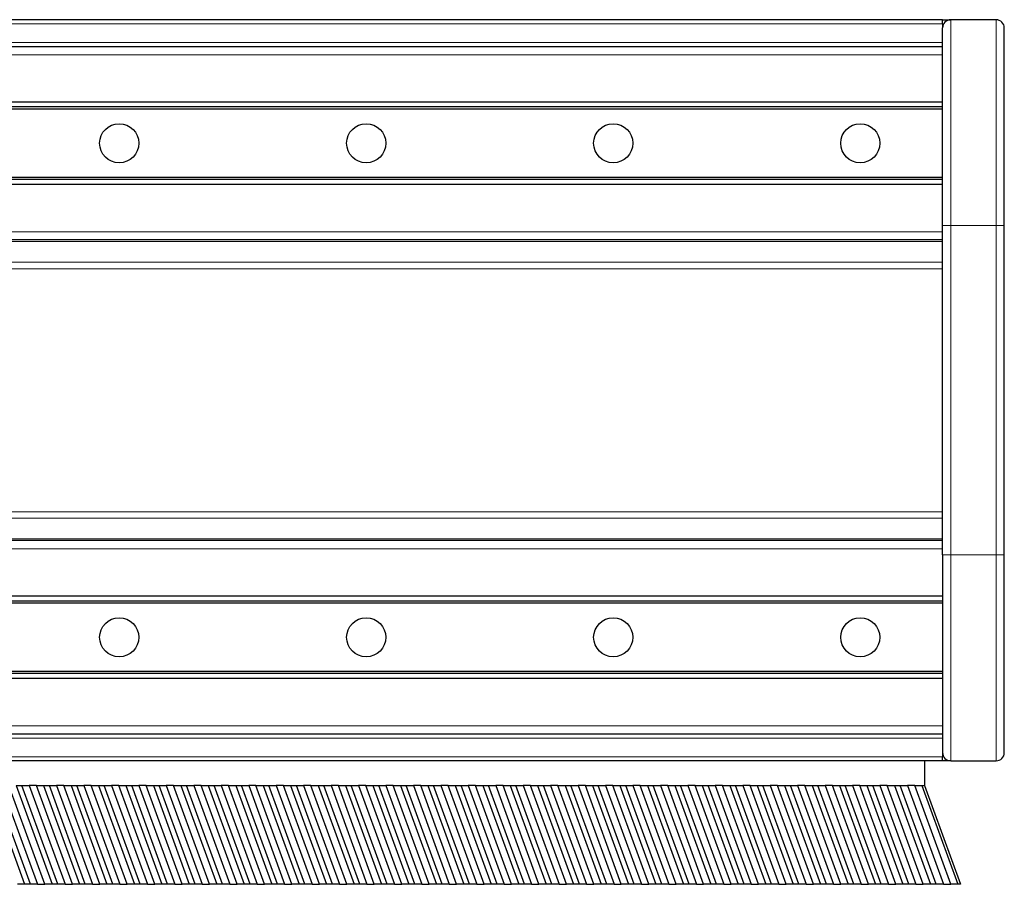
# Model space of a CAD drawing. Header units: millimetres. Extents: x 0 to 4200, y 0 to 2970.
# Tile 14 of 17: x 2245 to 2484, y 1578 to 1788. Entities that reach past the tile are written whole.
import ezdxf

# ---------------------------------------------------------------- set-up
doc = ezdxf.new("R2010")
doc.units = ezdxf.units.MM
doc.header["$LTSCALE"] = 7
doc.layers.add('Visibile (ISO)', color=7, linetype='Continuous', lineweight=25)
doc.layers.add('Visibile sottile (ISO)', color=7, linetype='Continuous', lineweight=13)

msp = doc.modelspace()

# ---------------------------------------------------------------- linework, layer by layer
at = {"layer": 'Visibile (ISO)'}
for p, q in [((2468.69, 1787.83), (1990.39, 1787.83)), ((2468.69, 1786.83), (2468.69, 1787.83)), ((2468.69, 1787.83), (2470.69, 1787.83)), ((2468.69, 1786.83), (2468.69, 1785.95)), ((2481.69, 1787.83), (2470.69, 1787.83)), ((2468.69, 1785.95), (2468.69, 1785.83)), ((2468.69, 1737.83), (2468.69, 1785.83)), ((2483.69, 1737.83), (2483.69, 1785.83)), ((2063.69, 1781.33), (2468.69, 1781.33)), ((2468.69, 1767.83), (2064.09, 1767.83)), ((2468.69, 1766.63), (2064.09, 1766.63)), ((2468.69, 1766.13), (2064.09, 1766.13)), ((2468.69, 1749.53), (2064.09, 1749.53)), ((2468.69, 1749.03), (2064.09, 1749.03)), ((2468.69, 1747.83), (2063.69, 1747.83)), ((2468.69, 1657.83), (2468.69, 1737.83)), ((2483.69, 1657.83), (2483.69, 1737.83)), ((2468.69, 1734.33), (2070.92, 1734.33)), ((2468.69, 1661.33), (2070.92, 1661.33)), ((2468.69, 1657.83), (2468.69, 1609.83)), ((2483.69, 1609.83), (2483.69, 1657.83)), ((2468.69, 1647.83), (2063.69, 1647.83)), ((2468.69, 1646.63), (2063.69, 1646.63)), ((2468.69, 1646.13), (2063.69, 1646.13)), ((2468.69, 1629.53), (2063.69, 1629.53)), ((2468.69, 1629.03), (2063.69, 1629.03)), ((2468.69, 1627.83), (2063.69, 1627.83)), ((2468.69, 1614.33), (2063.69, 1614.33)), ((2468.69, 1609.83), (2468.69, 1609.72)), ((2468.69, 1609.72), (2468.69, 1608.83)), ((2468.69, 1607.83), (2048.15, 1607.83)), ((2464.32, 1607.83), (2464.32, 1601.83)), ((2468.69, 1607.83), (2468.69, 1608.83)), ((2470.69, 1607.83), (2468.69, 1607.83)), ((2470.69, 1607.83), (2481.69, 1607.83)), ((2236.99, 1601.83), (2245.72, 1577.83)), ((2247.13, 1577.83), (2238.39, 1601.83)), ((2240.14, 1601.83), (2248.87, 1577.83)), ((2250.65, 1577.83), (2241.91, 1601.83)), ((2243.65, 1601.83), (2252.39, 1577.83)), ((2243.65, 1601.83), (2245.06, 1601.83)), ((2245.06, 1601.83), (2246.8, 1601.83)), ((2253.8, 1577.83), (2245.06, 1601.83)), ((2246.8, 1601.83), (2255.54, 1577.83)), ((2248.58, 1601.83), (2246.8, 1601.83)), ((2248.58, 1601.83), (2250.32, 1601.83)), ((2257.31, 1577.83), (2248.58, 1601.83)), ((2250.32, 1601.83), (2259.06, 1577.83)), ((2250.32, 1601.83), (2251.73, 1601.83)), ((2251.73, 1601.83), (2253.47, 1601.83)), ((2260.46, 1577.83), (2251.73, 1601.83)), ((2253.47, 1601.83), (2262.21, 1577.83)), ((2255.25, 1601.83), (2253.47, 1601.83)), ((2255.25, 1601.83), (2256.99, 1601.83)), ((2263.98, 1577.83), (2255.25, 1601.83)), ((2256.99, 1601.83), (2265.72, 1577.83)), ((2256.99, 1601.83), (2258.4, 1601.83)), ((2258.4, 1601.83), (2260.14, 1601.83)), ((2267.13, 1577.83), (2258.4, 1601.83)), ((2260.14, 1601.83), (2268.87, 1577.83)), ((2261.91, 1601.83), (2260.14, 1601.83)), ((2261.91, 1601.83), (2263.66, 1601.83)), ((2270.65, 1577.83), (2261.91, 1601.83)), ((2263.66, 1601.83), (2272.39, 1577.83)), ((2263.66, 1601.83), (2265.06, 1601.83)), ((2265.06, 1601.83), (2266.81, 1601.83)), ((2273.8, 1577.83), (2265.06, 1601.83)), ((2266.81, 1601.83), (2275.54, 1577.83)), ((2268.58, 1601.83), (2266.81, 1601.83)), ((2268.58, 1601.83), (2270.32, 1601.83)), ((2277.31, 1577.83), (2268.58, 1601.83)), ((2270.32, 1601.83), (2279.06, 1577.83)), ((2270.32, 1601.83), (2271.73, 1601.83)), ((2271.73, 1601.83), (2273.47, 1601.83)), ((2280.46, 1577.83), (2271.73, 1601.83)), ((2273.47, 1601.83), (2282.21, 1577.83)), ((2275.25, 1601.83), (2273.47, 1601.83)), ((2275.25, 1601.83), (2276.99, 1601.83)), ((2283.98, 1577.83), (2275.25, 1601.83)), ((2276.99, 1601.83), (2285.72, 1577.83)), ((2276.99, 1601.83), (2278.4, 1601.83)), ((2278.4, 1601.83), (2280.14, 1601.83)), ((2287.13, 1577.83), (2278.4, 1601.83)), ((2280.14, 1601.83), (2288.87, 1577.83)), ((2281.91, 1601.83), (2280.14, 1601.83)), ((2281.91, 1601.83), (2283.66, 1601.83)), ((2290.65, 1577.83), (2281.91, 1601.83)), ((2283.66, 1601.83), (2292.39, 1577.83)), ((2283.66, 1601.83), (2285.06, 1601.83)), ((2285.06, 1601.83), (2286.81, 1601.83)), ((2293.8, 1577.83), (2285.06, 1601.83)), ((2286.81, 1601.83), (2295.54, 1577.83)), ((2288.58, 1601.83), (2286.81, 1601.83)), ((2288.58, 1601.83), (2290.32, 1601.83)), ((2297.32, 1577.83), (2288.58, 1601.83)), ((2290.32, 1601.83), (2299.06, 1577.83)), ((2290.32, 1601.83), (2291.73, 1601.83)), ((2291.73, 1601.83), (2293.47, 1601.83)), ((2300.47, 1577.83), (2291.73, 1601.83)), ((2293.47, 1601.83), (2302.21, 1577.83)), ((2295.25, 1601.83), (2293.47, 1601.83)), ((2295.25, 1601.83), (2296.99, 1601.83)), ((2303.98, 1577.83), (2295.25, 1601.83)), ((2296.99, 1601.83), (2305.73, 1577.83)), ((2296.99, 1601.83), (2298.4, 1601.83)), ((2298.4, 1601.83), (2300.14, 1601.83)), ((2307.13, 1577.83), (2298.4, 1601.83)), ((2300.14, 1601.83), (2308.88, 1577.83)), ((2301.91, 1601.83), (2300.14, 1601.83)), ((2301.91, 1601.83), (2303.66, 1601.83)), ((2310.65, 1577.83), (2301.91, 1601.83)), ((2303.66, 1601.83), (2312.39, 1577.83)), ((2303.66, 1601.83), (2305.06, 1601.83)), ((2305.06, 1601.83), (2306.81, 1601.83)), ((2313.8, 1577.83), (2305.06, 1601.83)), ((2306.81, 1601.83), (2315.54, 1577.83)), ((2308.58, 1601.83), (2306.81, 1601.83)), ((2308.58, 1601.83), (2310.32, 1601.83)), ((2317.32, 1577.83), (2308.58, 1601.83)), ((2310.32, 1601.83), (2319.06, 1577.83)), ((2310.32, 1601.83), (2311.73, 1601.83)), ((2311.73, 1601.83), (2313.47, 1601.83)), ((2320.47, 1577.83), (2311.73, 1601.83)), ((2313.47, 1601.83), (2322.21, 1577.83)), ((2315.25, 1601.83), (2313.47, 1601.83)), ((2315.25, 1601.83), (2316.99, 1601.83)), ((2323.98, 1577.83), (2315.25, 1601.83)), ((2316.99, 1601.83), (2325.73, 1577.83)), ((2316.99, 1601.83), (2318.4, 1601.83)), ((2318.4, 1601.83), (2320.14, 1601.83)), ((2327.13, 1577.83), (2318.4, 1601.83)), ((2320.14, 1601.83), (2328.88, 1577.83)), ((2321.92, 1601.83), (2320.14, 1601.83)), ((2321.92, 1601.83), (2323.66, 1601.83)), ((2330.65, 1577.83), (2321.92, 1601.83)), ((2323.66, 1601.83), (2332.39, 1577.83)), ((2323.66, 1601.83), (2325.07, 1601.83)), ((2325.07, 1601.83), (2326.81, 1601.83)), ((2333.8, 1577.83), (2325.07, 1601.83)), ((2326.81, 1601.83), (2335.54, 1577.83)), ((2328.58, 1601.83), (2326.81, 1601.83)), ((2328.58, 1601.83), (2330.33, 1601.83)), ((2337.32, 1577.83), (2328.58, 1601.83)), ((2330.33, 1601.83), (2339.06, 1577.83)), ((2330.33, 1601.83), (2331.73, 1601.83)), ((2331.73, 1601.83), (2333.48, 1601.83)), ((2340.47, 1577.83), (2331.73, 1601.83)), ((2333.48, 1601.83), (2342.21, 1577.83)), ((2335.25, 1601.83), (2333.48, 1601.83)), ((2335.25, 1601.83), (2336.99, 1601.83)), ((2343.98, 1577.83), (2335.25, 1601.83)), ((2336.99, 1601.83), (2345.73, 1577.83)), ((2336.99, 1601.83), (2338.4, 1601.83)), ((2338.4, 1601.83), (2340.14, 1601.83)), ((2347.13, 1577.83), (2338.4, 1601.83)), ((2340.14, 1601.83), (2348.88, 1577.83)), ((2341.92, 1601.83), (2340.14, 1601.83)), ((2341.92, 1601.83), (2343.66, 1601.83)), ((2350.65, 1577.83), (2341.92, 1601.83)), ((2343.66, 1601.83), (2352.39, 1577.83)), ((2343.66, 1601.83), (2345.07, 1601.83)), ((2345.07, 1601.83), (2346.81, 1601.83)), ((2353.8, 1577.83), (2345.07, 1601.83)), ((2346.81, 1601.83), (2355.54, 1577.83)), ((2348.58, 1601.83), (2346.81, 1601.83)), ((2348.58, 1601.83), (2350.33, 1601.83)), ((2357.32, 1577.83), (2348.58, 1601.83)), ((2350.33, 1601.83), (2359.06, 1577.83)), ((2350.33, 1601.83), (2351.73, 1601.83)), ((2351.73, 1601.83), (2353.48, 1601.83)), ((2360.47, 1577.83), (2351.73, 1601.83)), ((2353.48, 1601.83), (2362.21, 1577.83)), ((2355.25, 1601.83), (2353.48, 1601.83)), ((2355.25, 1601.83), (2356.99, 1601.83)), ((2363.99, 1577.83), (2355.25, 1601.83)), ((2356.99, 1601.83), (2365.73, 1577.83)), ((2356.99, 1601.83), (2358.4, 1601.83)), ((2358.4, 1601.83), (2360.14, 1601.83)), ((2367.14, 1577.83), (2358.4, 1601.83)), ((2360.14, 1601.83), (2368.88, 1577.83)), ((2361.92, 1601.83), (2360.14, 1601.83)), ((2361.92, 1601.83), (2363.66, 1601.83)), ((2370.65, 1577.83), (2361.92, 1601.83)), ((2363.66, 1601.83), (2372.4, 1577.83)), ((2363.66, 1601.83), (2365.07, 1601.83)), ((2365.07, 1601.83), (2366.81, 1601.83)), ((2373.8, 1577.83), (2365.07, 1601.83)), ((2366.81, 1601.83), (2375.55, 1577.83)), ((2368.58, 1601.83), (2366.81, 1601.83)), ((2368.58, 1601.83), (2370.33, 1601.83)), ((2377.32, 1577.83), (2368.58, 1601.83)), ((2370.33, 1601.83), (2379.06, 1577.83)), ((2370.33, 1601.83), (2371.73, 1601.83)), ((2371.73, 1601.83), (2373.48, 1601.83)), ((2380.47, 1577.83), (2371.73, 1601.83)), ((2373.48, 1601.83), (2382.21, 1577.83)), ((2375.25, 1601.83), (2373.48, 1601.83)), ((2375.25, 1601.83), (2376.99, 1601.83)), ((2383.99, 1577.83), (2375.25, 1601.83)), ((2376.99, 1601.83), (2385.73, 1577.83)), ((2376.99, 1601.83), (2378.4, 1601.83)), ((2378.4, 1601.83), (2380.14, 1601.83)), ((2387.14, 1577.83), (2378.4, 1601.83)), ((2380.14, 1601.83), (2388.88, 1577.83)), ((2381.92, 1601.83), (2380.14, 1601.83)), ((2381.92, 1601.83), (2383.66, 1601.83)), ((2390.65, 1577.83), (2381.92, 1601.83)), ((2383.66, 1601.83), (2392.4, 1577.83)), ((2383.66, 1601.83), (2385.07, 1601.83)), ((2385.07, 1601.83), (2386.81, 1601.83)), ((2393.8, 1577.83), (2385.07, 1601.83)), ((2386.81, 1601.83), (2395.55, 1577.83)), ((2388.59, 1601.83), (2386.81, 1601.83)), ((2388.59, 1601.83), (2390.33, 1601.83)), ((2397.32, 1577.83), (2388.59, 1601.83)), ((2390.33, 1601.83), (2399.06, 1577.83)), ((2390.33, 1601.83), (2391.74, 1601.83)), ((2391.74, 1601.83), (2393.48, 1601.83)), ((2400.47, 1577.83), (2391.74, 1601.83)), ((2393.48, 1601.83), (2402.21, 1577.83)), ((2395.25, 1601.83), (2393.48, 1601.83)), ((2395.25, 1601.83), (2397, 1601.83)), ((2403.99, 1577.83), (2395.25, 1601.83)), ((2397, 1601.83), (2405.73, 1577.83)), ((2397, 1601.83), (2398.4, 1601.83)), ((2398.4, 1601.83), (2400.15, 1601.83)), ((2407.14, 1577.83), (2398.4, 1601.83)), ((2400.15, 1601.83), (2408.88, 1577.83)), ((2401.92, 1601.83), (2400.15, 1601.83)), ((2401.92, 1601.83), (2403.66, 1601.83)), ((2410.65, 1577.83), (2401.92, 1601.83)), ((2403.66, 1601.83), (2412.4, 1577.83)), ((2403.66, 1601.83), (2405.07, 1601.83)), ((2405.07, 1601.83), (2406.81, 1601.83)), ((2413.8, 1577.83), (2405.07, 1601.83)), ((2406.81, 1601.83), (2415.55, 1577.83)), ((2408.59, 1601.83), (2406.81, 1601.83)), ((2408.59, 1601.83), (2410.33, 1601.83)), ((2417.32, 1577.83), (2408.59, 1601.83)), ((2410.33, 1601.83), (2419.06, 1577.83)), ((2410.33, 1601.83), (2411.74, 1601.83)), ((2411.74, 1601.83), (2413.48, 1601.83)), ((2420.47, 1577.83), (2411.74, 1601.83)), ((2413.48, 1601.83), (2422.21, 1577.83)), ((2415.25, 1601.83), (2413.48, 1601.83)), ((2415.25, 1601.83), (2417, 1601.83)), ((2423.99, 1577.83), (2415.25, 1601.83)), ((2417, 1601.83), (2425.73, 1577.83)), ((2417, 1601.83), (2418.4, 1601.83)), ((2418.4, 1601.83), (2420.15, 1601.83)), ((2427.14, 1577.83), (2418.4, 1601.83)), ((2420.15, 1601.83), (2428.88, 1577.83)), ((2421.92, 1601.83), (2420.15, 1601.83)), ((2421.92, 1601.83), (2423.66, 1601.83)), ((2430.66, 1577.83), (2421.92, 1601.83)), ((2423.66, 1601.83), (2432.4, 1577.83)), ((2423.66, 1601.83), (2425.07, 1601.83)), ((2425.07, 1601.83), (2426.81, 1601.83)), ((2433.81, 1577.83), (2425.07, 1601.83)), ((2426.81, 1601.83), (2435.55, 1577.83)), ((2428.59, 1601.83), (2426.81, 1601.83)), ((2428.59, 1601.83), (2430.33, 1601.83)), ((2437.32, 1577.83), (2428.59, 1601.83)), ((2430.33, 1601.83), (2439.07, 1577.83)), ((2430.33, 1601.83), (2431.74, 1601.83)), ((2431.74, 1601.83), (2433.48, 1601.83)), ((2440.47, 1577.83), (2431.74, 1601.83)), ((2433.48, 1601.83), (2442.22, 1577.83)), ((2435.25, 1601.83), (2433.48, 1601.83)), ((2435.25, 1601.83), (2437, 1601.83)), ((2443.99, 1577.83), (2435.25, 1601.83)), ((2437, 1601.83), (2445.73, 1577.83)), ((2437, 1601.83), (2438.4, 1601.83)), ((2438.4, 1601.83), (2440.15, 1601.83)), ((2447.14, 1577.83), (2438.4, 1601.83)), ((2440.15, 1601.83), (2448.88, 1577.83)), ((2441.92, 1601.83), (2440.15, 1601.83)), ((2441.92, 1601.83), (2443.66, 1601.83)), ((2450.66, 1577.83), (2441.92, 1601.83)), ((2443.66, 1601.83), (2452.4, 1577.83)), ((2443.66, 1601.83), (2445.07, 1601.83)), ((2445.07, 1601.83), (2446.81, 1601.83)), ((2453.81, 1577.83), (2445.07, 1601.83)), ((2446.81, 1601.83), (2455.55, 1577.83)), ((2448.59, 1601.83), (2446.81, 1601.83)), ((2448.59, 1601.83), (2450.33, 1601.83)), ((2457.32, 1577.83), (2448.59, 1601.83)), ((2450.33, 1601.83), (2459.07, 1577.83)), ((2450.33, 1601.83), (2451.74, 1601.83)), ((2451.74, 1601.83), (2453.48, 1601.83)), ((2460.47, 1577.83), (2451.74, 1601.83)), ((2453.48, 1601.83), (2462.22, 1577.83)), ((2455.26, 1601.83), (2453.48, 1601.83)), ((2455.26, 1601.83), (2457, 1601.83)), ((2463.99, 1577.83), (2455.26, 1601.83)), ((2457, 1601.83), (2465.73, 1577.83)), ((2457, 1601.83), (2458.41, 1601.83)), ((2458.41, 1601.83), (2460.15, 1601.83)), ((2467.14, 1577.83), (2458.41, 1601.83)), ((2460.15, 1601.83), (2468.88, 1577.83)), ((2461.92, 1601.83), (2460.15, 1601.83)), ((2461.92, 1601.83), (2463.67, 1601.83)), ((2470.66, 1577.83), (2461.92, 1601.83)), ((2463.67, 1601.83), (2472.4, 1577.83)), ((2463.67, 1601.83), (2464.32, 1601.83)), ((2464.32, 1601.83), (2473.05, 1577.83)), ((2245.72, 1577.83), (2243.98, 1577.83)), ((2247.13, 1577.83), (2245.72, 1577.83)), ((2248.87, 1577.83), (2247.13, 1577.83)), ((2248.87, 1577.83), (2250.65, 1577.83)), ((2252.39, 1577.83), (2250.65, 1577.83)), ((2253.8, 1577.83), (2252.39, 1577.83)), ((2255.54, 1577.83), (2253.8, 1577.83)), ((2255.54, 1577.83), (2257.31, 1577.83)), ((2259.06, 1577.83), (2257.31, 1577.83)), ((2260.46, 1577.83), (2259.06, 1577.83)), ((2262.21, 1577.83), (2260.46, 1577.83)), ((2262.21, 1577.83), (2263.98, 1577.83)), ((2265.72, 1577.83), (2263.98, 1577.83)), ((2267.13, 1577.83), (2265.72, 1577.83)), ((2268.87, 1577.83), (2267.13, 1577.83)), ((2268.87, 1577.83), (2270.65, 1577.83)), ((2272.39, 1577.83), (2270.65, 1577.83)), ((2273.8, 1577.83), (2272.39, 1577.83)), ((2275.54, 1577.83), (2273.8, 1577.83)), ((2275.54, 1577.83), (2277.31, 1577.83)), ((2279.06, 1577.83), (2277.31, 1577.83)), ((2280.46, 1577.83), (2279.06, 1577.83)), ((2282.21, 1577.83), (2280.46, 1577.83)), ((2282.21, 1577.83), (2283.98, 1577.83)), ((2285.72, 1577.83), (2283.98, 1577.83)), ((2287.13, 1577.83), (2285.72, 1577.83)), ((2288.87, 1577.83), (2287.13, 1577.83)), ((2288.87, 1577.83), (2290.65, 1577.83)), ((2292.39, 1577.83), (2290.65, 1577.83)), ((2293.8, 1577.83), (2292.39, 1577.83)), ((2295.54, 1577.83), (2293.8, 1577.83)), ((2295.54, 1577.83), (2297.32, 1577.83)), ((2299.06, 1577.83), (2297.32, 1577.83)), ((2300.47, 1577.83), (2299.06, 1577.83)), ((2302.21, 1577.83), (2300.47, 1577.83)), ((2302.21, 1577.83), (2303.98, 1577.83)), ((2305.73, 1577.83), (2303.98, 1577.83)), ((2307.13, 1577.83), (2305.73, 1577.83)), ((2308.88, 1577.83), (2307.13, 1577.83)), ((2308.88, 1577.83), (2310.65, 1577.83)), ((2312.39, 1577.83), (2310.65, 1577.83)), ((2313.8, 1577.83), (2312.39, 1577.83)), ((2315.54, 1577.83), (2313.8, 1577.83)), ((2315.54, 1577.83), (2317.32, 1577.83)), ((2319.06, 1577.83), (2317.32, 1577.83)), ((2320.47, 1577.83), (2319.06, 1577.83)), ((2322.21, 1577.83), (2320.47, 1577.83)), ((2322.21, 1577.83), (2323.98, 1577.83)), ((2325.73, 1577.83), (2323.98, 1577.83)), ((2327.13, 1577.83), (2325.73, 1577.83)), ((2328.88, 1577.83), (2327.13, 1577.83)), ((2328.88, 1577.83), (2330.65, 1577.83)), ((2332.39, 1577.83), (2330.65, 1577.83)), ((2333.8, 1577.83), (2332.39, 1577.83)), ((2335.54, 1577.83), (2333.8, 1577.83)), ((2335.54, 1577.83), (2337.32, 1577.83)), ((2339.06, 1577.83), (2337.32, 1577.83)), ((2340.47, 1577.83), (2339.06, 1577.83)), ((2342.21, 1577.83), (2340.47, 1577.83)), ((2342.21, 1577.83), (2343.98, 1577.83)), ((2345.73, 1577.83), (2343.98, 1577.83)), ((2347.13, 1577.83), (2345.73, 1577.83)), ((2348.88, 1577.83), (2347.13, 1577.83)), ((2348.88, 1577.83), (2350.65, 1577.83)), ((2352.39, 1577.83), (2350.65, 1577.83)), ((2353.8, 1577.83), (2352.39, 1577.83)), ((2355.54, 1577.83), (2353.8, 1577.83)), ((2355.54, 1577.83), (2357.32, 1577.83)), ((2359.06, 1577.83), (2357.32, 1577.83)), ((2360.47, 1577.83), (2359.06, 1577.83)), ((2362.21, 1577.83), (2360.47, 1577.83)), ((2362.21, 1577.83), (2363.99, 1577.83)), ((2365.73, 1577.83), (2363.99, 1577.83)), ((2367.14, 1577.83), (2365.73, 1577.83)), ((2368.88, 1577.83), (2367.14, 1577.83)), ((2368.88, 1577.83), (2370.65, 1577.83)), ((2372.4, 1577.83), (2370.65, 1577.83)), ((2373.8, 1577.83), (2372.4, 1577.83)), ((2375.55, 1577.83), (2373.8, 1577.83)), ((2375.55, 1577.83), (2377.32, 1577.83)), ((2379.06, 1577.83), (2377.32, 1577.83)), ((2380.47, 1577.83), (2379.06, 1577.83)), ((2382.21, 1577.83), (2380.47, 1577.83)), ((2382.21, 1577.83), (2383.99, 1577.83)), ((2385.73, 1577.83), (2383.99, 1577.83)), ((2387.14, 1577.83), (2385.73, 1577.83)), ((2388.88, 1577.83), (2387.14, 1577.83)), ((2388.88, 1577.83), (2390.65, 1577.83)), ((2392.4, 1577.83), (2390.65, 1577.83)), ((2393.8, 1577.83), (2392.4, 1577.83)), ((2395.55, 1577.83), (2393.8, 1577.83)), ((2395.55, 1577.83), (2397.32, 1577.83)), ((2399.06, 1577.83), (2397.32, 1577.83)), ((2400.47, 1577.83), (2399.06, 1577.83)), ((2402.21, 1577.83), (2400.47, 1577.83)), ((2402.21, 1577.83), (2403.99, 1577.83)), ((2405.73, 1577.83), (2403.99, 1577.83)), ((2407.14, 1577.83), (2405.73, 1577.83)), ((2408.88, 1577.83), (2407.14, 1577.83)), ((2408.88, 1577.83), (2410.65, 1577.83)), ((2412.4, 1577.83), (2410.65, 1577.83)), ((2413.8, 1577.83), (2412.4, 1577.83)), ((2415.55, 1577.83), (2413.8, 1577.83)), ((2415.55, 1577.83), (2417.32, 1577.83)), ((2419.06, 1577.83), (2417.32, 1577.83)), ((2420.47, 1577.83), (2419.06, 1577.83)), ((2422.21, 1577.83), (2420.47, 1577.83)), ((2422.21, 1577.83), (2423.99, 1577.83)), ((2425.73, 1577.83), (2423.99, 1577.83)), ((2427.14, 1577.83), (2425.73, 1577.83)), ((2428.88, 1577.83), (2427.14, 1577.83)), ((2428.88, 1577.83), (2430.66, 1577.83)), ((2432.4, 1577.83), (2430.66, 1577.83)), ((2433.81, 1577.83), (2432.4, 1577.83)), ((2435.55, 1577.83), (2433.81, 1577.83)), ((2435.55, 1577.83), (2437.32, 1577.83)), ((2439.07, 1577.83), (2437.32, 1577.83)), ((2440.47, 1577.83), (2439.07, 1577.83)), ((2442.22, 1577.83), (2440.47, 1577.83)), ((2442.22, 1577.83), (2443.99, 1577.83)), ((2445.73, 1577.83), (2443.99, 1577.83)), ((2447.14, 1577.83), (2445.73, 1577.83)), ((2448.88, 1577.83), (2447.14, 1577.83)), ((2448.88, 1577.83), (2450.66, 1577.83)), ((2452.4, 1577.83), (2450.66, 1577.83)), ((2453.81, 1577.83), (2452.4, 1577.83)), ((2455.55, 1577.83), (2453.81, 1577.83)), ((2455.55, 1577.83), (2457.32, 1577.83)), ((2459.07, 1577.83), (2457.32, 1577.83)), ((2460.47, 1577.83), (2459.07, 1577.83)), ((2462.22, 1577.83), (2460.47, 1577.83)), ((2462.22, 1577.83), (2463.99, 1577.83)), ((2465.73, 1577.83), (2463.99, 1577.83)), ((2467.14, 1577.83), (2465.73, 1577.83)), ((2468.88, 1577.83), (2467.14, 1577.83)), ((2468.88, 1577.83), (2470.66, 1577.83)), ((2472.4, 1577.83), (2470.66, 1577.83)), ((2473.05, 1577.83), (2472.4, 1577.83))]:
    msp.add_line(p, q, dxfattribs=at)
for centre in [(2268.69, 1757.83), (2268.69, 1757.83), (2328.69, 1757.83), (2328.69, 1757.83), (2388.69, 1757.83), (2388.69, 1757.83), (2448.69, 1757.83), (2448.69, 1757.83), (2268.69, 1637.83), (2268.69, 1637.83), (2328.69, 1637.83), (2328.69, 1637.83), (2388.69, 1637.83), (2388.69, 1637.83), (2448.69, 1637.83), (2448.69, 1637.83)]:
    msp.add_circle(centre, 4.75, dxfattribs=at)
for centre, start, end in [((2470.69, 1785.83), 90, 180), ((2481.69, 1785.83), 0, 90), ((2470.69, 1609.83), 180, 270), ((2481.69, 1609.83), 270, 0)]:
    msp.add_arc(centre, 2, start, end, dxfattribs=at)
at = {"layer": 'Visibile sottile (ISO)'}
for p, q in [((2468.69, 1786.83), (2061.69, 1786.83)), ((2470.69, 1737.83), (2470.69, 1787.83)), ((2481.69, 1787.83), (2481.69, 1737.83)), ((2468.69, 1782.33), (2063.69, 1782.33)), ((2468.69, 1779.33), (2063.69, 1779.33)), ((2470.69, 1737.83), (2468.69, 1737.83)), ((2470.69, 1657.83), (2470.69, 1737.83)), ((2481.69, 1737.83), (2470.69, 1737.83)), ((2481.69, 1737.83), (2483.69, 1737.83)), ((2481.69, 1737.83), (2481.69, 1657.83)), ((2468.69, 1736.33), (2067.88, 1736.33)), ((2468.69, 1733.93), (2071.46, 1733.93)), ((2468.69, 1727.33), (2072.24, 1727.33)), ((2468.69, 1728.93), (2073.69, 1728.93)), ((2468.69, 1668.33), (2072.24, 1668.33)), ((2468.69, 1666.73), (2073.69, 1666.73)), ((2468.69, 1661.73), (2071.46, 1661.73)), ((2468.69, 1659.33), (2067.88, 1659.33)), ((2470.69, 1657.83), (2468.69, 1657.83)), ((2470.69, 1657.83), (2470.69, 1607.83)), ((2470.69, 1657.83), (2481.69, 1657.83)), ((2481.69, 1657.83), (2483.69, 1657.83)), ((2481.69, 1657.83), (2481.69, 1607.83)), ((2468.69, 1616.33), (2063.69, 1616.33)), ((2468.69, 1613.33), (2063.69, 1613.33)), ((2468.69, 1608.83), (2061.69, 1608.83))]:
    msp.add_line(p, q, dxfattribs=at)

doc.saveas('drawing.dxf')
